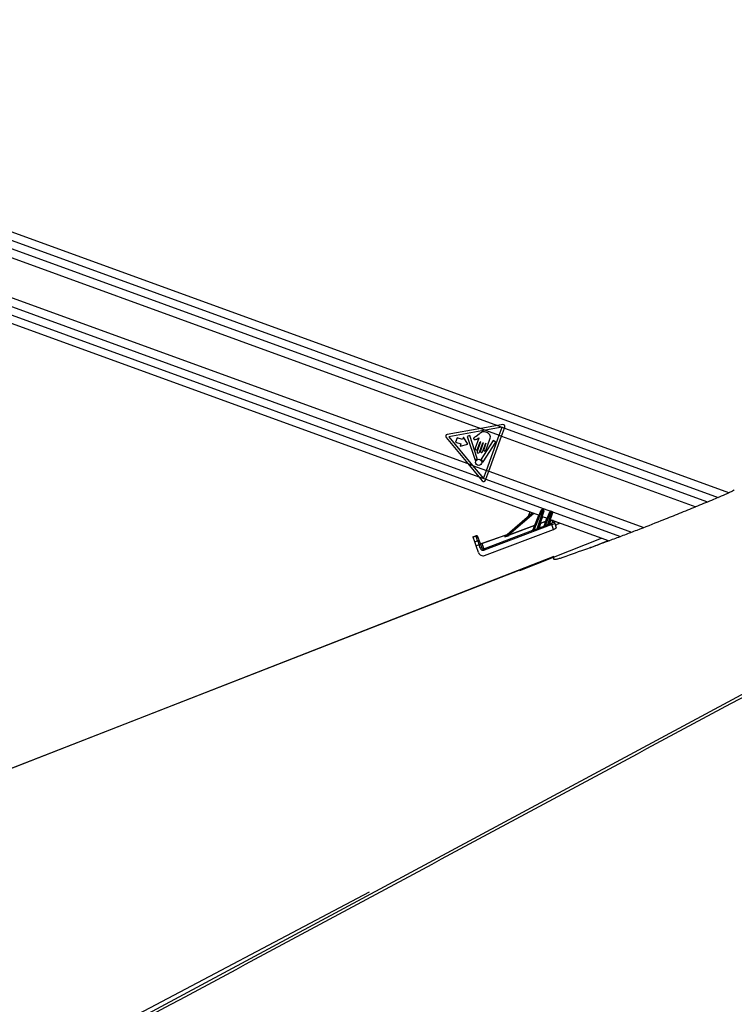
# Model space of a CAD drawing. Header units: millimetres. Extents: x 20 to 26560, y 40 to 18133.
# Tile 40 of 97: x 10151 to 11083, y 6124 to 7408. Entities that reach past the tile are written whole.
import ezdxf

# ---------------------------------------------------------------- set-up
doc = ezdxf.new("R2010")
doc.units = ezdxf.units.MM
doc.header["$LTSCALE"] = 2

msp = doc.modelspace()

# ---------------------------------------------------------------- linework, layer by layer
at = {"color": 7, "linetype": 'Continuous', "lineweight": 25}
for p, q in [((11075.56, 6791.04), (9379.49, 7408.46)), ((9347.8, 7300.81), (10828.36, 6761.84)), ((9718.24, 7251.53), (10752.38, 6875.07)), ((9708.78, 7203.01), (10735.47, 6829.27)), ((10752.38, 6875.07), (10708.47, 6867.19)), ((10758.45, 6872.86), (10710.42, 6864.24)), ((10774.23, 6878.99), (10752.38, 6875.07)), ((10752.38, 6875.07), (10758.45, 6872.86)), ((10780.05, 6876.74), (10758.45, 6872.86)), ((10758.45, 6872.86), (10776.27, 6866.37)), ((10780.86, 6880.18), (10774.23, 6878.99)), ((10774.23, 6878.99), (10783.14, 6875.75)), ((10776.27, 6866.37), (10780.05, 6876.74)), ((10779.33, 6865.26), (10783.14, 6875.75)), ((10783.14, 6875.75), (10783.58, 6876.96)), ((10707.03, 6863.23), (10735.47, 6829.27)), ((10710.42, 6864.24), (10741.56, 6827.05)), ((10721.54, 6863.09), (10719.5, 6857.49)), ((10728.42, 6860.59), (10721.54, 6863.09)), ((10729.55, 6863.69), (10728.42, 6860.59)), ((10735.33, 6854.9), (10729.55, 6863.69)), ((10737.87, 6865.87), (10734.32, 6864.65)), ((10734.32, 6864.65), (10744.86, 6833.93)), ((10747.72, 6835.93), (10737.87, 6865.87)), ((10749.69, 6862.71), (10744.87, 6849.46)), ((10749.94, 6867.78), (10746.04, 6864.75)), ((10768.53, 6859.51), (10752.82, 6835.15)), ((10758.88, 6846.63), (10764.22, 6861.31)), ((10759.57, 6820.49), (10776.27, 6866.37)), ((10762.62, 6819.38), (10779.33, 6865.26)), ((10771.79, 6857.41), (10768.53, 6859.51)), ((10776.27, 6866.37), (10779.33, 6865.26)), ((10719.5, 6857.49), (10726.38, 6854.98)), ((10726.38, 6854.98), (10725.25, 6851.88)), ((10725.25, 6851.88), (10735.33, 6854.9)), ((10751.92, 6857.57), (10747.47, 6845.32)), ((10748.09, 6848.28), (10751.52, 6857.71)), ((10750.68, 6844.15), (10755.14, 6856.39)), ((10755.54, 6856.25), (10751.74, 6845.82)), ((10754.56, 6844.79), (10758.65, 6856.03)), ((10755.19, 6831.68), (10771.79, 6857.41)), ((10759.05, 6855.88), (10756.06, 6847.66)), ((10735.47, 6829.27), (10749.77, 6812.18)), ((10735.47, 6829.27), (10741.56, 6827.05)), ((10741.56, 6827.05), (10759.57, 6820.49)), ((10741.56, 6827.05), (10755.78, 6810.07)), ((10749.77, 6812.18), (10758.81, 6808.9)), ((10749.77, 6812.18), (10754.19, 6806.9)), ((10755.78, 6810.07), (10759.57, 6820.49)), ((10758.35, 6807.64), (10758.81, 6808.9)), ((10758.81, 6808.9), (10762.62, 6819.38)), ((10759.57, 6820.49), (10762.62, 6819.38)), ((10832.54, 6769.6), (10832.03, 6768.25)), ((10832.54, 6769.6), (10834.03, 6769.06)), ((10783.73, 6734.19), (10819.48, 6765.07)), ((10816.23, 6766.25), (10813.95, 6760.29)), ((10820.62, 6742.67), (10831.09, 6768.59)), ((10832.03, 6768.25), (10821.57, 6742.37)), ((10825.9, 6744.15), (10833.55, 6767.69)), ((10834.49, 6767.35), (10827.56, 6746.02)), ((10831.09, 6768.59), (10831.27, 6769.04)), ((10833.55, 6767.69), (10832.03, 6768.25)), ((10832.24, 6760.43), (10839.06, 6757.94)), ((10833.55, 6767.69), (10834.03, 6769.06)), ((10834.64, 6767.81), (10834.49, 6767.35)), ((10835.12, 6748.2), (10842.45, 6766.34)), ((10843.39, 6766), (10836.24, 6748.32)), ((10839.66, 6749.68), (10844.79, 6765.49)), ((10845.73, 6765.15), (10841.21, 6751.23)), ((10842.45, 6766.34), (10842.63, 6766.79)), ((10843.9, 6767.35), (10843.39, 6766)), ((10844.79, 6765.49), (10843.39, 6766)), ((10843.9, 6767.35), (10845.27, 6766.85)), ((10844.79, 6765.49), (10845.27, 6766.85)), ((10845.88, 6765.61), (10845.73, 6765.15)), ((10844.95, 6749.68), (10756.73, 6716.43)), ((10788.97, 6736.19), (10822.6, 6748.86)), ((10822.76, 6748.42), (10789.14, 6735.75)), ((10820.33, 6742.41), (10822.76, 6748.42)), ((10822.76, 6748.42), (10822.6, 6748.86)), ((10828.19, 6745.37), (10834.84, 6747.88)), ((10830.09, 6751.18), (10828.21, 6745.4)), ((10829.92, 6751.62), (10837.07, 6754.31)), ((10830.09, 6751.18), (10829.92, 6751.62)), ((10837.23, 6753.87), (10830.09, 6751.18)), ((10834.83, 6747.93), (10837.23, 6753.87)), ((10837.23, 6753.87), (10837.07, 6754.31)), ((10841.74, 6750.48), (10844.29, 6751.44)), ((10842.93, 6756.53), (10919.65, 6728.61)), ((10844.95, 6749.68), (10844.29, 6751.44)), ((10847.12, 6743.46), (10844.95, 6749.68)), ((10846.04, 6752.48), (10845.18, 6754.96)), ((10847.76, 6753.77), (10848.63, 6751.3)), ((10848.63, 6751.3), (10850.63, 6745.54)), ((10853.04, 6750.77), (10855.55, 6751.94)), ((10742.06, 6733.91), (10745.84, 6735.23)), ((10742.29, 6733.24), (10742.06, 6733.91)), ((10746.07, 6734.56), (10742.29, 6733.24)), ((10744.34, 6727.36), (10742.29, 6733.24)), ((10746.07, 6734.56), (10745.84, 6735.23)), ((10748.12, 6728.68), (10746.07, 6734.56)), ((10748.39, 6734), (10748.61, 6733.36)), ((10748.61, 6733.36), (10750.66, 6727.48)), ((10753.56, 6725.24), (10786.76, 6736.81)), ((10756.06, 6718.19), (10820.33, 6742.41)), ((10757.07, 6709.52), (10847.12, 6743.46)), ((10783.58, 6734.11), (10784.65, 6735.04)), ((10789.14, 6735.75), (10788.97, 6736.19)), ((10803.12, 6689.8), (10909.61, 6732.26)), ((10820.33, 6742.4), (10820.33, 6742.41)), ((10744.34, 6727.36), (10748.12, 6728.68)), ((10746.19, 6722.06), (10744.34, 6727.36)), ((10749.97, 6723.37), (10746.19, 6722.06)), ((10749.24, 6713.3), (10746.19, 6722.06)), ((10751.51, 6718.95), (10749.97, 6723.37)), ((10750.66, 6727.48), (10751.89, 6723.94)), ((10751.89, 6723.94), (10753.43, 6719.52)), ((10753.71, 6724.96), (10756.06, 6718.19)), ((10756.73, 6716.43), (10756.06, 6718.19)), ((10847.49, 6707.86), (9363.28, 6128.1)), ((10847.49, 6707.49), (10847.49, 6707.86)), ((10847.49, 6704.56), (10847.49, 6706.61)), ((10606.76, 6270.18), (10191.55, 6051.11))]:
    msp.add_line(p, q, dxfattribs=at)
at = {"color": 8, "linetype": 'Continuous', "lineweight": 25}
for p, q in [((9382.48, 7396.48), (11061.87, 6785.13)), ((9382.84, 7385.5), (10774.23, 6878.99)), ((9369.59, 7314.61), (10749.77, 6812.18)), ((9360.7, 7307), (10843.17, 6767.34)), ((10783.14, 6875.75), (11048.02, 6779.33)), ((10779.33, 6865.26), (11032.76, 6773.01)), ((10758.81, 6808.9), (10949, 6739.66)), ((10762.62, 6819.38), (10964.8, 6745.78)), ((10821.54, 6764.32), (10788.97, 6736.19)), ((10822.6, 6748.86), (10827.91, 6762)), ((10832.72, 6760.25), (10829.92, 6751.62)), ((10837.07, 6754.31), (10838.6, 6758.11)), ((10845.82, 6766.37), (10934.41, 6734.12)), ((10843.69, 6756.26), (10841.86, 6750.61)), ((10786.12, 6736.26), (10753.71, 6724.96)), ((10894.7, 6719.49), (10918.56, 6729))]:
    msp.add_line(p, q, dxfattribs=at)
at = {"color": 8, "linetype": 'Continuous', "lineweight": 25, "flags": 128}
msp.add_lwpolyline([(10300.51, 6102.46), (11674.55, 6840.62), (11874.28, 6947.91), (12074.02, 7055.21), (12273.77, 7162.52), (12473.54, 7269.83), (12587.96, 7331.29)], dxfattribs=at)
at = {"color": 7, "linetype": 'Continuous', "lineweight": 25, "flags": 128}
msp.add_lwpolyline([(10847.49, 6708.24), (10116.2, 6422.59), (9403.46, 6144.18)], dxfattribs=at)
at = {"color": 7, "linetype": 'Continuous', "lineweight": 25}
msp.add_circle((10749.59, 6830.97), 4.08, dxfattribs=at)
for centre, radius, start, end in [((10781.29, 6877.79), 2.43, 339.99696, 100.17473), ((10708.9, 6864.79), 2.43, 100.17473, 219.93926), ((10746.48, 6848.87), 1.71, 159.99696, 339.99696), ((10751.72, 6857.64), 0.214, 339.99696, 159.99696), ((10755.34, 6856.32), 0.214, 339.99696, 159.99696), ((10757.47, 6847.15), 1.5, 159.99696, 339.99696), ((10758.85, 6855.95), 0.214, 339.99696, 159.99696), ((10745.24, 6834.06), 0.406, 198.93517, 324.66531), ((10749.59, 6830.97), 4.93, 115.12416, 144.66531), ((10749.07, 6844.74), 1.71, 159.99696, 339.99696), ((10747.33, 6835.8), 0.406, 295.12416, 18.19789), ((10753.15, 6845.3), 1.5, 159.99696, 339.99696), ((10753.17, 6834.93), 0.406, 147.17878, 227.96277), ((10749.59, 6830.97), 4.93, 9.96265, 47.96277), ((10754.85, 6831.9), 0.406, 189.96265, 327.17878), ((10756.06, 6808.47), 2.43, 219.93926, 339.99696), ((10832.2, 6768.66), 1, 69.99696, 157.99696), ((10829.11, 6761.68), 7.19, 66.00985, 73.98406), ((10831.57, 6760.79), 7.19, 66.00985, 73.98406), ((10833.69, 6768.12), 1, 341.99696, 69.99696), ((10840.47, 6759.43), 7.19, 66.00985, 73.98406), ((10843.56, 6766.42), 1, 69.99696, 157.99696), ((10842.81, 6758.58), 7.19, 66.00985, 73.98406), ((10844.93, 6765.92), 1, 341.99696, 69.99696), ((10824.04, 6752.11), 3.55, 246.08627, 253.90764), ((10822.61, 6748.88), 0.481, 288.82392, 337.82328), ((10841.28, 6750.41), 16.61, 202.17342, 203.26115), ((10828.04, 6745.86), 0.508, 165.20955, 287.93168), ((10828.04, 6745.88), 0.501, 163.2646, 289.80469), ((10829.92, 6751.65), 0.501, 163.2646, 289.80469), ((10830.92, 6755.11), 3.63, 245.92962, 254.06429), ((10834.67, 6748.39), 0.481, 288.82392, 337.82328), ((10834.65, 6748.35), 0.509, 291.74012, 336.9905), ((10850.08, 6753.83), 14.89, 201.72054, 203.13214), ((10838.51, 6757.56), 3.55, 246.08627, 253.90764), ((10837.08, 6754.33), 0.481, 288.82392, 337.82328), ((10852.98, 6754.96), 14.33, 201.59993, 203.12247), ((10841.64, 6751), 0.533, 171.34273, 281.0133), ((10841.69, 6751.08), 0.501, 163.2646, 289.80469), ((10845.89, 6753.1), 1.99, 19.66747, 111.04935), ((10846.76, 6750.63), 1.99, 19.66747, 111.04935), ((10746.5, 6733.34), 2, 19.21077, 109.21077), ((10746.74, 6732.69), 1.98, 19.72578, 109.71668), ((10783.47, 6734.5), 0.403, 285.8189, 310.72966), ((10784.54, 6735.42), 0.403, 285.8189, 310.72966), ((10820.18, 6742.87), 0.481, 288.82392, 337.82328), ((10820.18, 6742.85), 0.475, 288.23995, 337.76194), ((10837.58, 6748.98), 17.32, 202.43509, 203.38832), ((10748.79, 6726.81), 1.98, 19.72578, 109.71668), ((10754.05, 6713.19), 10.97, 101.33893, 111.82269), ((10752.9, 6727.12), 2, 199.21077, 289.21077), ((10752.99, 6726.81), 1.99, 199.66747, 291.04935), ((10755.59, 6708.77), 10.97, 101.33893, 111.82269)]:
    msp.add_arc(centre, radius, start, end, dxfattribs=at)
at = {"color": 8, "linetype": 'Continuous', "lineweight": 25}
msp.add_arc((10843.55, 6756.8), 0.511, 224.38903, 275.60488, dxfattribs=at)
at = {"color": 7, "linetype": 'Continuous', "lineweight": 25}
for centre, major_axis, ratio, start_param, end_param in [((10905.83, 6772.51), (102.89, 38.71), 0.0227344, 2.4518242, 2.5216581), ((10826.23, 6745.18), (1.32, 0.89), 0.1413197, 6.0198681, 6.1050657), ((10826.41, 6744.72), (1.8, 0.72), 0.1362995, 6.0850685, 6.1702661), ((10836.74, 6748.66), (1.92, 0.77), 0.1279519, 3.0195311, 3.2135318), ((10836.57, 6749.12), (1.45, 0.97), 0.1251415, 2.9604894, 3.1544901), ((10905.83, 6772.51), (102.89, 38.71), 0.0227344, 2.2607813, 2.3049304), ((10905.83, 6772.53), (102.88, 38.72), 0.0181876, 2.2607764, 2.3049254), ((10839.88, 6750.39), (1.32, 0.89), 0.1413197, 5.7955305, 6.1050657), ((10840.06, 6749.93), (1.8, 0.72), 0.1362995, 5.8607309, 6.1702661), ((10844.17, 6751.78), (1.87, 0.71), 0.177897, 4.7065772, 6.2785295), ((10844.87, 6749.93), (3.76, 1.36), 0.0660033, 4.710393, 6.2823453), ((10846.89, 6744.13), (3.74, 1.42), 0.177897, 4.7065772, 6.2785295), ((10859.13, 6751.55), (9.36, 3.54), 0.177897, 2.2100101, 3.1369368), ((10790.41, 6736.7), (6.89, 2.7), 0.0588183, 2.9766642, 4.504268), ((10790.23, 6737.16), (6.57, 3.07), 0.0492954, 2.9686756, 4.4962794), ((10788.7, 6736.55), (4.08, 1.57), 0.0595806, 2.7223571, 2.9772863), ((10905.83, 6772.53), (102.88, 38.72), 0.0181876, 2.4518193, 2.5216531), ((10750.06, 6723.11), (-1.97, 5.67), 0.0003891, 0.1882216, 1.5247934), ((10755.29, 6720.27), (-1.36, 3.86), 0.976801, 1.5664132, 3.1619593), ((10755.32, 6720.18), (-0.71, 2), 0.9409984, 1.5674146, 3.1629607), ((10760.14, 6706.35), (-6.58, 18.89), 0.0141088, 6.1068705, 6.2831853), ((10754.91, 6715.27), (-2.05, 5.79), 0.976801, 1.5664132, 3.1619593)]:
    msp.add_ellipse(centre, major_axis=major_axis, ratio=ratio, start_param=start_param, end_param=end_param, dxfattribs=at)
at = {"color": 8, "linetype": 'Continuous', "lineweight": 25}
for centre, major_axis, ratio, start_param, end_param in [((10856.41, 6759.19), (11.23, 4.25), 0.177897, 2.8705189, 3.1369368), ((10857.11, 6757.35), (9.34, 3.59), 0.2225987, 2.7969828, 3.13447)]:
    msp.add_ellipse(centre, major_axis=major_axis, ratio=ratio, start_param=start_param, end_param=end_param, dxfattribs=at)
msp.add_open_spline([(12596.4, 7331.77), (12561.23, 7312.83), (12396.3, 7224), (12101.15, 7065.55), (11711.48, 6856.13), (11321.73, 6646.76), (10932, 6437.37), (10542.26, 6227.99), (10282.43, 6088.4), (10152.52, 6018.61)], degree=3, knots=[0, 0, 0, 0, 0.043226, 0.2026881, 0.3621505, 0.5216129, 0.6810752, 0.8405376, 1, 1, 1, 1], dxfattribs=at)
at = {"color": 7, "linetype": 'Continuous', "lineweight": 25}
for points, knots in [([(10746.04, 6864.75), (10745.35, 6864.31), (10744.49, 6863.77), (10743.41, 6863.15), (10743.02, 6862.64), (10742.88, 6862.11), (10742.94, 6861.69), (10743.16, 6861.25), (10743.75, 6860.84), (10744.32, 6860.81), (10744.6, 6860.79)], [0, 0, 0, 0, 0.369532, 0.4622338, 0.5578405, 0.6537113, 0.7001721, 0.7470017, 0.8728446, 1, 1, 1, 1]), ([(10744.6, 6860.79), (10745.22, 6860.83), (10746.37, 6860.9), (10747.37, 6861.45), (10747.83, 6861.69)], [0, 0, 0, 0, 0.5468478, 1, 1, 1, 1]), ([(10747.83, 6861.69), (10748.08, 6861.89), (10748.58, 6862.28), (10749.13, 6862.57), (10749.4, 6862.71)], [0, 0, 0, 0, 0.5191471, 1, 1, 1, 1]), ([(10749.4, 6862.71), (10749.45, 6862.72), (10749.54, 6862.74), (10749.64, 6862.72), (10749.69, 6862.71), (10749.69, 6862.71)], [0, 0, 0, 0, 0.5139901, 0.9849014, 1, 1, 1, 1]), ([(10764.22, 6861.31), (10764.49, 6862.24), (10765.01, 6864.03), (10764.28, 6866.82), (10762.45, 6868.91), (10759.99, 6870.21), (10757.32, 6870.89), (10754.52, 6870.78), (10752.06, 6869.49), (10750.65, 6868.35), (10749.94, 6867.78)], [0, 0, 0, 0, 0.1310602, 0.2510236, 0.3769161, 0.5013552, 0.6271609, 0.7506501, 0.8753565, 1, 1, 1, 1]), ([(11071.04, 6788.99), (11064.17, 6786.09), (11050.43, 6780.3), (11029.55, 6771.65), (11008.48, 6763.06), (10983.84, 6753.18), (10960.87, 6744.18), (10939.69, 6736.09), (10923.67, 6730.07), (10907.6, 6724.15), (10886.07, 6716.34), (10870.05, 6710.69), (10859.36, 6706.92)], [0, 0, 0, 0, 0.09938202, 0.19876028, 0.2987532, 0.3987406, 0.5467407, 0.62121735, 0.69569137, 0.77158852, 0.84749197, 1, 1, 1, 1]), ([(11082.89, 6795.23), (11082.16, 6794.69), (11080.7, 6793.62), (11076.49, 6791.39), (11072.92, 6789.82), (11071.04, 6788.99)], [0, 0, 0, 0, 0.3219132, 0.6431267, 1, 1, 1, 1]), ([(10825.9, 6744.15), (10826.07, 6744.28), (10826.55, 6744.67), (10827.01, 6745.27), (10827.37, 6745.72), (10827.5, 6745.91), (10827.53, 6745.97), (10827.54, 6745.99)], [0, 0, 0, 0, 0.2389524, 0.6746888, 0.8398778, 0.9571612, 1, 1, 1, 1]), ([(10828.19, 6745.37), (10828.18, 6745.36), (10828.14, 6745.31), (10827.97, 6745.16), (10827.5, 6744.78), (10826.86, 6744.27), (10826.25, 6743.97), (10826.02, 6743.85)], [0, 0, 0, 0, 0.0443469, 0.1614893, 0.3224146, 0.7494638, 1, 1, 1, 1]), ([(10836.38, 6747.98), (10836.26, 6747.94), (10836.02, 6747.85), (10835.63, 6747.77), (10835.25, 6747.77), (10834.96, 6747.83), (10834.88, 6747.86), (10834.84, 6747.88)], [0, 0, 0, 0, 0.1896653, 0.387972, 0.5975579, 0.804387, 1, 1, 1, 1]), ([(10835.12, 6748.15), (10835.14, 6748.13), (10835.19, 6748.1), (10835.32, 6748.06), (10835.46, 6748.04), (10835.57, 6748.04), (10835.76, 6748.08), (10835.98, 6748.16), (10836.15, 6748.27), (10836.24, 6748.32)], [0, 0, 0, 0, 0.204018, 0.3683635, 0.408955, 0.5625699, 0.6085277, 0.8027053, 1, 1, 1, 1]), ([(10839.66, 6749.68), (10839.83, 6749.81), (10840.25, 6750.13), (10840.7, 6750.62), (10841.01, 6750.96), (10841.09, 6751.06), (10841.11, 6751.08)], [0, 0, 0, 0, 0.2922663, 0.7286182, 0.93734, 1, 1, 1, 1]), ([(10841.74, 6750.48), (10841.71, 6750.46), (10841.6, 6750.38), (10841.2, 6750.1), (10840.58, 6749.69), (10840.03, 6749.43), (10839.8, 6749.33)], [0, 0, 0, 0, 0.06282744, 0.26766982, 0.69662822, 1, 1, 1, 1]), ([(10821.69, 6742.1), (10821.57, 6742.06), (10821.36, 6741.99), (10821.04, 6741.95), (10820.75, 6742), (10820.5, 6742.11), (10820.39, 6742.2), (10820.31, 6742.31), (10820.32, 6742.36), (10820.33, 6742.4)], [0, 0, 0, 0, 0.1677551, 0.3094261, 0.4421052, 0.5973632, 0.7692312, 0.8002226, 1, 1, 1, 1]), ([(10820.62, 6742.67), (10820.61, 6742.62), (10820.59, 6742.52), (10820.7, 6742.34), (10820.87, 6742.22), (10821.01, 6742.18), (10821.14, 6742.18), (10821.23, 6742.2), (10821.39, 6742.26), (10821.49, 6742.32), (10821.57, 6742.37)], [0, 0, 0, 0, 0.21586334, 0.42895582, 0.58025807, 0.68621624, 0.70109635, 0.81343163, 0.83198406, 1, 1, 1, 1]), ([(10847.49, 6708.24), (10847.49, 6708.24), (10847.49, 6708.31), (10847.49, 6708.08), (10847.49, 6707.86)], [0, 0, 0, 0, 0.0067382, 1, 1, 1, 1]), ([(10859.36, 6706.92), (10857.71, 6706.36), (10854.39, 6705.24), (10850.48, 6704.28), (10847.94, 6703.99), (10847.64, 6704.37), (10847.49, 6704.56)], [0, 0, 0, 0, 0.2596263, 0.5198623, 0.765905, 1, 1, 1, 1])]:
    msp.add_open_spline(points, degree=3, knots=knots, dxfattribs=at)

doc.saveas('drawing.dxf')
